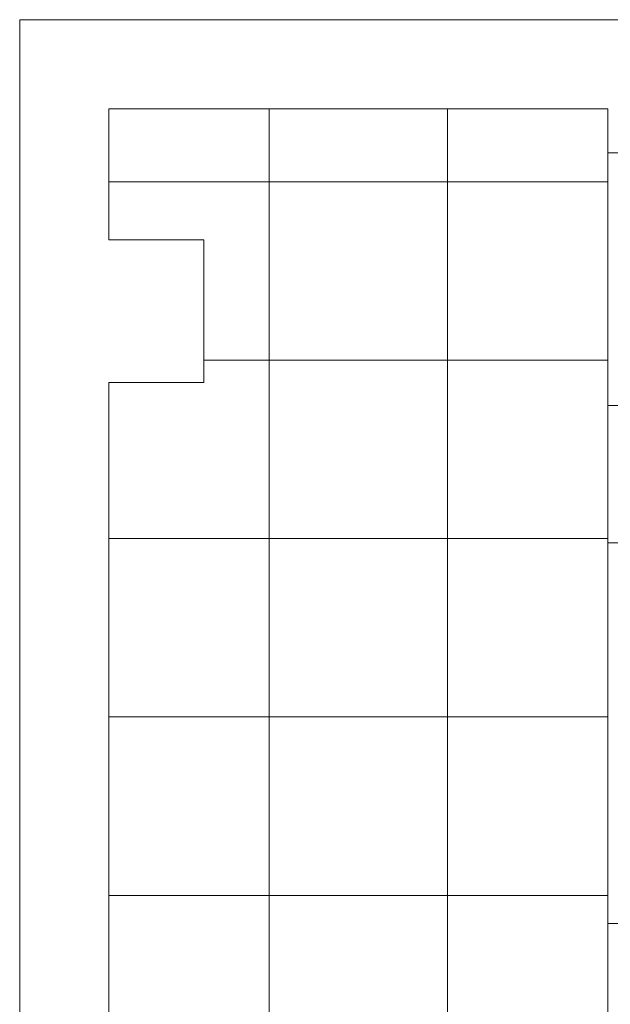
# Model space of a CAD drawing. Header units: millimetres. Extents: x 282377 to 1404227, y -783705 to 1038705.
# Tile 77 of 243: x 377097 to 377296, y 9770 to 10102. Entities that reach past the tile are written whole.
import ezdxf

# ---------------------------------------------------------------- set-up
doc = ezdxf.new("R2010")
doc.units = ezdxf.units.MM
doc.layers.add('!!ELEKTRYKA', color=7, linetype='Continuous')

msp = doc.modelspace()

# ---------------------------------------------------------------- linework, layer by layer
at = {"layer": '!!ELEKTRYKA', "color": 252, "lineweight": 20}
for p, q in [((377345.73, 10101.62), (377096.73, 10101.62)), ((377096.73, 10101.62), (377096.73, 9640.62)), ((377294.73, 10071.62), (377126.73, 10071.62)), ((377126.73, 10071.62), (377126.73, 10027.62)), ((377294.73, 9925.62), (377294.73, 10071.62)), ((377294.73, 10056.87), (377345.73, 10056.87)), ((377126.73, 10027.62), (377158.73, 10027.62)), ((377158.73, 10027.62), (377158.73, 9979.62)), ((377158.73, 9979.62), (377126.73, 9979.62)), ((377126.73, 9979.62), (377126.73, 9610.62)), ((377345.73, 9971.87), (377294.73, 9971.87)), ((377345.73, 9925.62), (377294.73, 9925.62)), ((377294.73, 9797.62), (377294.73, 9264.36)), ((377345.73, 9797.62), (377294.73, 9797.62))]:
    msp.add_line(p, q, dxfattribs=at)
at = {"layer": '!!ELEKTRYKA', "color": 252, "lineweight": 15, "ltscale": 15}
for p, q in [((377180.73, 10071.62), (377180.73, 7441.62)), ((377240.73, 10071.62), (377240.73, 7441.62)), ((377126.73, 10047.12), (377294.73, 10047.12)), ((377158.73, 9987.12), (377294.73, 9987.12)), ((377126.73, 9927.12), (377294.73, 9927.12)), ((377294.73, 9925.62), (377294.73, 9797.62)), ((377126.73, 9867.12), (377294.73, 9867.12)), ((377126.73, 9807.12), (377294.73, 9807.12))]:
    msp.add_line(p, q, dxfattribs=at)

doc.saveas('drawing.dxf')
